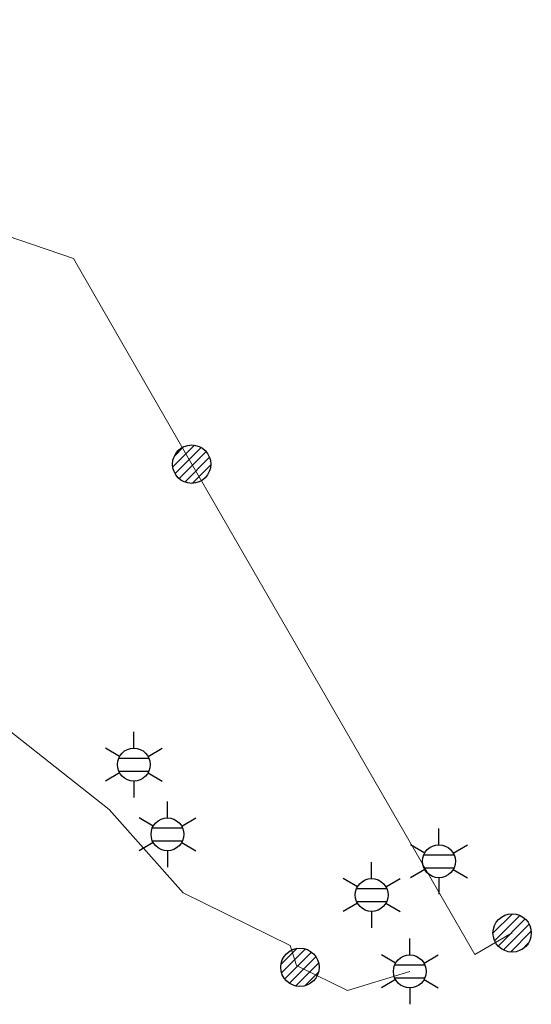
# Model space of a CAD drawing. Header units: metres. Extents: x 197355 to 199157, y 355772 to 356286.
# Tile 55 of 256: x 197623 to 197635, y 355965 to 355988. Entities that reach past the tile are written whole.
import ezdxf
from ezdxf.enums import TextEntityAlignment as Align
from ezdxf.lldxf.tags import DXFTag

# ---------------------------------------------------------------- set-up
doc = ezdxf.new("R2010")
doc.units = ezdxf.units.M
for name, color, linetype, lineweight in [('B-WE-KL-DATA_HULPSTUK_KPNB.V.-S', 90, 'Continuous', 25), ('B-WE-KL-DATA_KABELBUNDEL_KPNB.V.-G', 90, 'Continuous', 18), ('B-WE-KL-ET_LS_ENEXISNETBEHEERB.V.-G', 190, 'KL-LS-N', 18), ('B-WE-KL-ET_LS_HULPSTUK_ENEXISNETBEHEERB.V.-S', 190, 'Continuous', 25), ('B-WE-KL-ET_LS_KABELBUNDEL_ENEXISNETBEHEERB.V.-G', 190, 'KL-BUNDEL-N', 18)]:
    doc.layers.add(name, color=color, linetype=linetype, lineweight=lineweight)
doc.styles.add('NLCS-ISO', font='NLCS-ISO.ttf')
doc.styles.get("Standard").update_dxf_attribs({"font": 'isocp.shx'})
doc.linetypes.add('KL-BUNDEL-N', pattern='A,28,-5,[103,NLCS.SHX,S=1.25,R=0,X=0,Y=0],-5,[103,NLCS.SHX,S=1.25,R=0,X=0,Y=0],-5,[103,NLCS.SHX,S=1.25,R=0,X=0,Y=0],-5,[103,NLCS.SHX,S=1.25,R=0,X=0,Y=0],-5', length=53)
tags = doc.linetypes.add('KL-LS-N', pattern='A,4,-1,[103,NLCS.SHX,S=0.75,R=0,X=0,Y=0],-1,4,-1,["L",Standard,S=1,R=0,X=0,Y=-0.5],-2', length=13).pattern_tags.tags
tags[18] = DXFTag(74, 10)

# ---------------------------------------------------------------- blocks, each defined once
blk = doc.blocks.new('SKL-ET_HULP_MOF-SO')
h = blk.add_hatch()
h.set_pattern_fill('ANSI31', color=256, scale=6, style=0)
h.set_pattern_definition([(45, (-2.250000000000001, -126.9820083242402), (-0.5303300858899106, 0.5303300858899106), [])])
edge = h.paths.add_edge_path()
edge.add_arc((0, 0), 2.25, 0, 360)
at = {"linetype": 'Continuous'}
blk.add_circle((0, 0), 2.25, dxfattribs=at)
blk = doc.blocks.new('B-SIE-WEG_LICHTMAST-SO')
at = {"ltscale": 0.1}
for p, q in [((2.544954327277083e-10, 0.3857625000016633), (5.089692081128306e-10, 0.77152500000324)), ((-0.3340803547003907, 0.1928812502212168), (-0.6681599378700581, 0.3857625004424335)), ((0.3340803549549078, 0.1928812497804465), (0.6681599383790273, 0.3857624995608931)), ((-0.3340803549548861, -0.1928812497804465), (-0.6681599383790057, -0.3857624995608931)), ((0.3340803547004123, -0.1928812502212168), (0.6681599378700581, -0.3857625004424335)), ((-2.544954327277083e-10, -0.3857625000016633), (-5.089475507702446e-10, -0.77152500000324))]:
    blk.add_line(p, q, dxfattribs=at)
at = {"flags": 128}
for points in [[(-0.3543824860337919, 0.1523999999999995), (0.3543824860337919, 0.1523999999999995)], [(-0.3543824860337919, -0.1523999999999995), (0.3543824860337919, -0.1523999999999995)]]:
    blk.add_lwpolyline(points, dxfattribs=at)
at = {"ltscale": 0.1}
blk.add_circle((0, 0), 0.3857625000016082, dxfattribs=at)
at = {"style": 'NLCS-ISO'}
blk.add_attdef('TYPE', text='', height=0.54864, dxfattribs=at).set_placement((5.089692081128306e-10, 0.77152500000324), align=Align.BOTTOM_CENTER)

msp = doc.modelspace()

# ---------------------------------------------------------------- linework, layer by layer
at = {"layer": 'B-WE-KL-DATA_KABELBUNDEL_KPNB.V.-G', "ltscale": 0.5, "flags": 128}
for points in [[(197607.5, 355988.076), (197623.91, 355982.476), (197626.688, 355977.653)], [(197626.688, 355977.653), (197633.332, 355966.15), (197634.212, 355966.659)]]:
    msp.add_lwpolyline(points, dxfattribs=at)
at = {"layer": 'B-WE-KL-ET_LS_ENEXISNETBEHEERB.V.-G', "ltscale": 0.5, "flags": 128}
for points in [[(197614.773, 355979.548), (197618.984, 355974.94), (197621.169, 355972.504), (197621.274, 355972.293), (197624.751, 355969.553), (197626.489, 355967.602), (197628.997, 355966.364), (197629.147, 355965.895), (197629.23, 355965.854)], [(197629.23, 355965.854), (197630.348, 355965.311), (197631.809, 355965.757)]]:
    msp.add_lwpolyline(points, dxfattribs=at)
at = {"layer": 'B-WE-KL-ET_LS_KABELBUNDEL_ENEXISNETBEHEERB.V.-G', "ltscale": 0.5, "flags": 128}
for points in [[(197614.773, 355979.548), (197618.984, 355974.94), (197621.169, 355972.504), (197621.274, 355972.293), (197624.751, 355969.553), (197626.489, 355967.602), (197628.997, 355966.364), (197629.147, 355965.895), (197629.23, 355965.854)], [(197629.23, 355965.854), (197630.348, 355965.311), (197631.809, 355965.757)]]:
    msp.add_lwpolyline(points, dxfattribs=at)

# ---------------------------------------------------------------- block references
at = {"layer": 'B-WE-KL-DATA_HULPSTUK_KPNB.V.-S', "xscale": 0.2, "yscale": 0.2, "zscale": 0.2}
for p in [(197626.688, 355977.653), (197626.688, 355977.653), (197634.212, 355966.659)]:
    msp.add_blockref('SKL-ET_HULP_MOF-SO', p, dxfattribs=at)
at = {"layer": 'B-WE-KL-ET_LS_HULPSTUK_ENEXISNETBEHEERB.V.-S'}
for p in [(197625.33, 355970.606), (197626.12, 355968.972), (197632.493, 355968.34), (197630.913, 355967.549), (197631.809, 355965.757)]:
    msp.add_blockref('B-SIE-WEG_LICHTMAST-SO', p, dxfattribs=at)
at = {"layer": 'B-WE-KL-ET_LS_HULPSTUK_ENEXISNETBEHEERB.V.-S', "xscale": 0.2, "yscale": 0.2, "zscale": 0.2}
msp.add_blockref('SKL-ET_HULP_MOF-SO', (197629.23, 355965.854), dxfattribs=at)

doc.saveas('drawing.dxf')
